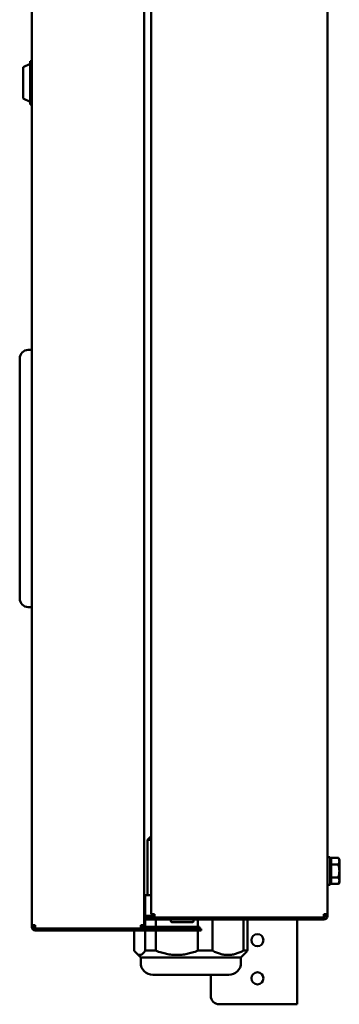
# Model space of a CAD drawing. Header units: millimetres. Extents: x -762 to 6987, y -1641 to 2057.
# Tile 1 of 35: x -750 to -565, y -395 to 174. Entities that reach past the tile are written whole.
import ezdxf

# ---------------------------------------------------------------- set-up
doc = ezdxf.new("R2010")
doc.units = ezdxf.units.MM
doc.layers.add('Видимый контур (ГОСТ)', color=7, linetype='Continuous', lineweight=50)

msp = doc.modelspace()

# ---------------------------------------------------------------- linework, layer by layer
at = {"layer": 'Видимый контур (ГОСТ)'}
for p, q in [((-674.39, -342), (-674.39, 799)), ((-572.39, 799.9), (-572.39, -342.9)), ((-743.39, -349.3), (-743.39, 623.5)), ((-678.39, 623.5), (-678.39, -349.3)), ((-748.39, 146.1), (-744.39, 148.1)), ((-744.39, 124.66), (-744.39, 149.54)), ((-744.39, 149.54), (-743.39, 149.54)), ((-748.39, 128.1), (-748.39, 146.1)), ((-748.39, 128.1), (-744.39, 126.1)), ((-744.39, 124.66), (-743.39, 124.66)), ((-750.39, -27.15), (-750.39, -22.15)), ((-743.39, -17.15), (-745.39, -17.15)), ((-750.39, -27.15), (-750.39, -155.65)), ((-750.39, -160.65), (-750.39, -155.65)), ((-745.39, -165.65), (-743.39, -165.65)), ((-674.39, -298), (-676.39, -300)), ((-674.39, -300), (-676.39, -300)), ((-676.39, -300), (-676.39, -332)), ((-572.39, -310), (-570.79, -310)), ((-570.79, -310), (-570.79, -326)), ((-570.19, -312.3), (-570.79, -312.3)), ((-570.19, -310.49), (-566.07, -310.49)), ((-570.19, -314.25), (-570.19, -310.49)), ((-565.49, -311.5), (-566.07, -310.49)), ((-565.49, -312.37), (-565.49, -311.5)), ((-565.49, -318), (-565.49, -312.37)), ((-570.19, -314.25), (-566.07, -314.25)), ((-570.19, -321.75), (-570.19, -314.25)), ((-565.49, -323.63), (-565.49, -318)), ((-570.19, -323.7), (-570.79, -323.7)), ((-570.19, -321.75), (-566.07, -321.75)), ((-570.19, -325.51), (-570.19, -321.75)), ((-565.49, -324.5), (-565.49, -323.63)), ((-572.39, -326), (-570.79, -326)), ((-570.19, -325.51), (-566.07, -325.51)), ((-565.49, -324.5), (-566.07, -325.51)), ((-678.39, -332), (-677.73, -332)), ((-677.73, -332), (-677.73, -343.9)), ((-677.73, -332), (-674.39, -332)), ((-678.39, -343.9), (-672.39, -343.9)), ((-672.39, -344.9), (-678.39, -344.9)), ((-678.39, -345), (-672.39, -345)), ((-672.39, -346), (-678.39, -346)), ((-677.73, -346), (-677.73, -350.3)), ((-674.39, -342.9), (-674.39, -342)), ((-674.39, -342.9), (-672.39, -342.9)), ((-672.39, -344.9), (-672.39, -342.9)), ((-574.39, -344.9), (-672.39, -344.9)), ((-672.39, -344.9), (-672.39, -345)), ((-672.39, -345), (-672.39, -346)), ((-672.39, -345), (-670.39, -345)), ((-670.39, -346), (-672.39, -346)), ((-671.63, -350.3), (-671.63, -346)), ((-574.39, -345), (-670.39, -345)), ((-670.39, -346), (-574.39, -346)), ((-662.89, -346), (-662.89, -347)), ((-658.85, -344.9), (-658.85, -345)), ((-653.94, -344.9), (-653.94, -345)), ((-649.89, -346), (-649.89, -347)), ((-647.34, -346), (-647.34, -350.3)), ((-638.94, -364), (-638.94, -346)), ((-630.39, -344.9), (-630.39, -345)), ((-621, -346), (-621, -364)), ((-618.7, -364), (-618.7, -346)), ((-589.89, -344.9), (-589.89, -345)), ((-589.89, -346), (-589.89, -395)), ((-572.39, -342.9), (-574.39, -342.9)), ((-574.39, -344.9), (-574.39, -342.9)), ((-573.39, -344), (-573.39, -342.9)), ((-572.39, -342.9), (-572.39, -344)), ((-741.39, -349.3), (-743.39, -349.3)), ((-743.39, -350.4), (-743.39, -349.3)), ((-742.39, -349.3), (-742.39, -350.4)), ((-741.39, -349.3), (-741.39, -351.3)), ((-680.39, -351.3), (-741.39, -351.3)), ((-741.39, -351.4), (-655.39, -351.4)), ((-741.39, -352.4), (-655.39, -352.4)), ((-684.09, -351.4), (-684.09, -351.3)), ((-684.09, -364), (-684.09, -352.4)), ((-678.39, -349.3), (-680.39, -349.3)), ((-680.39, -351.3), (-680.39, -349.3)), ((-680.39, -350.3), (-655.39, -350.3)), ((-655.39, -351.3), (-680.39, -351.3)), ((-677.73, -351.3), (-677.73, -351.4)), ((-677.73, -352.4), (-677.73, -364)), ((-671.63, -351.4), (-671.63, -351.3)), ((-671.63, -364), (-671.63, -352.4)), ((-650.39, -347.5), (-662.39, -347.5)), ((-649.9, -350.3), (-655.39, -350.3)), ((-655.39, -351.3), (-649.9, -351.3)), ((-655.39, -351.4), (-647.16, -351.4)), ((-647.16, -352.4), (-655.39, -352.4)), ((-649.9, -350.3), (-649.12, -350.3)), ((-649.12, -351.3), (-649.9, -351.3)), ((-649.12, -350.3), (-648.22, -350.3)), ((-649.12, -351.3), (-649.12, -350.3)), ((-648.22, -351.3), (-649.12, -351.3)), ((-648.22, -350.3), (-646.39, -350.3)), ((-646.39, -351.3), (-648.22, -351.3)), ((-647.34, -351.3), (-647.34, -351.4)), ((-647.34, -352.4), (-647.34, -364)), ((-647.16, -351.4), (-646.81, -351.4)), ((-646.81, -352.4), (-647.16, -352.4)), ((-646.81, -351.4), (-645.39, -351.4)), ((-646.81, -352.4), (-646.81, -351.4)), ((-645.39, -352.4), (-646.81, -352.4)), ((-646.39, -351.3), (-646.39, -350.3)), ((-645.39, -352.4), (-645.39, -351.4)), ((-680.39, -368), (-682.91, -365.48)), ((-680.39, -368), (-622.39, -368)), ((-680.39, -368), (-680.39, -371)), ((-677.73, -364), (-671.63, -364)), ((-647.34, -364), (-638.94, -364)), ((-622.39, -368), (-619.87, -365.48)), ((-622.39, -368), (-622.39, -371)), ((-621, -364), (-618.7, -364)), ((-673.39, -378), (-629.39, -378)), ((-639.89, -390), (-639.89, -378)), ((-593.89, -395), (-634.89, -395)), ((-593.89, -395), (-589.89, -395))]:
    msp.add_line(p, q, dxfattribs=at)
for centre in [(-612.89, -358), (-612.89, -380)]:
    msp.add_circle(centre, 3.5, dxfattribs=at)
for centre, radius, start, end in [((-745.39, -22.15), 5, 90, 180), ((-745.39, -160.65), 5, 180, 270), ((-574.39, -344), 2, 270, 0), ((-574.39, -344), 1, 270, 0), ((-741.39, -350.4), 2, 180, 270), ((-741.39, -350.4), 1, 180, 270), ((-662.39, -347), 0.5, 180, 270), ((-650.39, -347), 0.5, 270, 0), ((-673.39, -371), 7, 180, 270), ((-629.39, -371), 7, 270, 0), ((-634.89, -390), 5, 180, 270)]:
    msp.add_arc(centre, radius, start, end, dxfattribs=at)
for points, weights in [([(-565.49, -312.37), (-565.49, -311.5), (-566.07, -310.49)], [1, 1.0379548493, 1]), ([(-566.07, -314.25), (-565.49, -313.24), (-565.49, -312.37)], [1, 1.0379548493, 1]), ([(-565.49, -318), (-565.49, -316.26), (-566.07, -314.25)], [1, 1.0379548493, 1]), ([(-566.07, -321.75), (-565.49, -319.74), (-565.49, -318)], [1, 1.0379548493, 1]), ([(-565.49, -323.63), (-565.49, -322.76), (-566.07, -321.75)], [1, 1.0379548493, 1]), ([(-566.07, -325.51), (-565.49, -324.5), (-565.49, -323.63)], [1, 1.0379548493, 1]), ([(-677.73, -364), (-680.91, -368.81), (-684.09, -364)], [1, 1.08196721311, 1]), ([(-647.34, -364), (-659.49, -368.81), (-671.63, -364)], [1, 1.08196721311, 1]), ([(-621, -364), (-629.97, -368.81), (-638.94, -364)], [1, 1.08196721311, 1]), ([(-619.87, -365.48), (-619.3, -364.91), (-618.7, -364)], [1.02387036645, 1.01450036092, 1])]:
    msp.add_rational_spline(points, weights, degree=2, dxfattribs=at)

doc.saveas('drawing.dxf')
